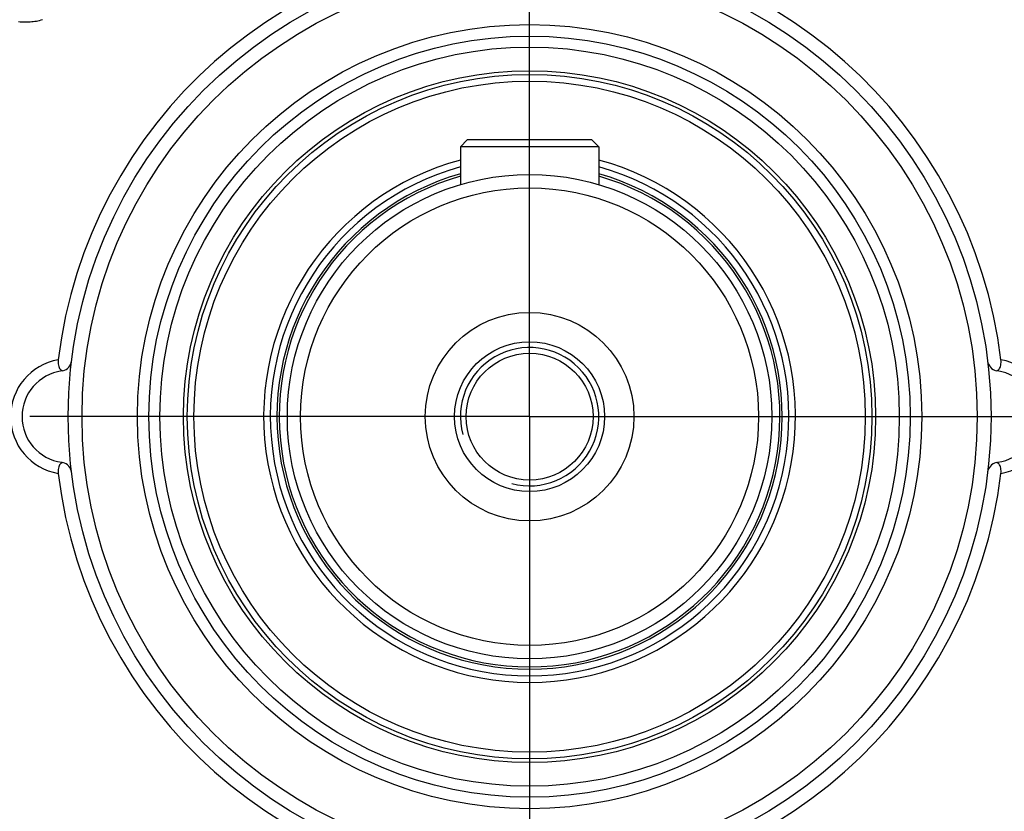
# Model space of a CAD drawing. Header units: millimetres. Extents: x 0 to 420, y 0 to 297.
# Tile 52 of 72: x 317 to 334, y 164 to 178. Entities that reach past the tile are written whole.
import ezdxf

# ---------------------------------------------------------------- set-up
doc = ezdxf.new("R2010")
doc.units = ezdxf.units.MM
doc.header["$LTSCALE"] = 23.1
doc.linetypes.add('CENTER', pattern=[0.6, 0.375, -0.075, 0.075, -0.075])
doc.layers.get('0').update_dxf_attribs({"linetype": 'CONTINUOUS'})
for name, color, linetype in [('AXIS', 7, 'CONTINUOUS'), ('COMPONENTS', 7, 'CONTINUOUS'), ('DIMENSION', 7, 'CONTINUOUS')]:
    doc.layers.add(name, color=color, linetype=linetype)
doc.styles.get("Standard").update_dxf_attribs({"font": 'arial.ttf'})
doc.styles.add('TEXTSTYLE_4', font='gdt')
doc.dimstyles.new('DIMSTYLE_5', dxfattribs={"dimtxt": 3, "dimasz": 3, "dimexe": 0.18, "dimexo": 0.0625, "dimgap": 0.09, "dimtad": 1, "dimtih": 1, "dimtoh": 1, "dimdec": 3, "dimlfac": 5, "dimdsep": 46, "dimtxsty": 'STANDARD', "dimblk": '_FILLED', "dimblk1": '_FILLED', "dimblk2": '_FILLED', "dimcen": 0.09, "dimadec": 0, "dimazin": 0, "dimtp": 0.2, "dimtm": 0.2, "dimtfac": 1, "dimtdec": 3, "dimtofl": 0, "dimtmove": 0, "dimatfit": 3, "dimldrblk": '_FILLED', "dimfxl": 1, "dimtolj": 1, "dimarcsym": 0})

# ---------------------------------------------------------------- blocks, each defined once
blk = doc.blocks.new('_FILLED')
at = {"color": 0, "linetype": 'BYBLOCK'}
blk.add_solid([(0, 0), (-1, 0.2), (-1, -0.2)], dxfattribs=at)
blk = doc.blocks.new('*D3')
at = {"layer": 'DIMENSION', "color": 2, "linetype": 'CONTINUOUS'}
for p, q in [((290.733, 185.827), (273.74, 185.827)), ((292.733, 185.827), (290.733, 185.827)), ((306.533, 179.699), (292.733, 185.827))]:
    blk.add_line(p, q, dxfattribs=at)
at = {"layer": 'DIMENSION', "color": 2, "linetype": 'CONTINUOUS', "xscale": 3, "yscale": 3, "zscale": 3, "rotation": 336.0556988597}
blk.add_blockref('_FILLED', (306.533, 179.699), dxfattribs=at)
at = {"layer": 'DIMENSION', "color": 2, "linetype": 'CONTINUOUS', "insert": (287.733, 189.577), "char_height": 3, "width": 10.99257, "attachment_point": 3, "line_spacing_factor": 0.9, "style": 'TEXTSTYLE_4'}
blk.add_mtext('{\\Fgdt;n}\\Farial.ttf;215', dxfattribs=at)

msp = doc.modelspace()

# ---------------------------------------------------------------- linework, layer by layer
at = {"layer": 'AXIS', "color": 2, "linetype": 'CENTER'}
for q in [(326.18229, 194.81705), (302.33876, 170.97351), (350.02583, 170.97351), (326.18229, 147.12997)]:
    msp.add_line((326.18229, 170.97351), q, dxfattribs=at)
msp.add_circle((326.18229, 170.97351), 21.5, dxfattribs=at)
at = {"layer": 'COMPONENTS', "color": 7, "linetype": 'CONTINUOUS'}
for p, q in [((325.10229, 175.77351), (324.98229, 175.65351)), ((327.26229, 175.77351), (325.10229, 175.77351)), ((327.26229, 175.77351), (327.38229, 175.65351)), ((327.38229, 175.65351), (324.98229, 175.65351)), ((324.98229, 175.65351), (324.98229, 174.99843)), ((327.38229, 175.65351), (327.38229, 174.99843)), ((318.07824, 171.7726), (318.09179, 171.76988)), ((334.28636, 170.17442), (334.2728, 170.17714))]:
    msp.add_line(p, q, dxfattribs=at)
at = {"layer": 'COMPONENTS', "color": 9, "linetype": 'CONTINUOUS'}
msp.add_lwpolyline([(317.32222, 177.82758), (317.35126, 177.8245), (317.38016, 177.82221), (317.40894, 177.8207), (317.4376, 177.81998), (317.46606, 177.82002), (317.49435, 177.82082), (317.52244, 177.82238), (317.5503, 177.82468), (317.57793, 177.82772), (317.60532, 177.83149), (317.63242, 177.83597), (317.65922, 177.84116), (317.68574, 177.84705), (317.71191, 177.85362), (317.73773, 177.86086)], dxfattribs=at)
at = {"layer": 'COMPONENTS', "color": 7, "linetype": 'CONTINUOUS'}
for points in [[(318.0105, 171.95864), (318.00832, 171.93431), (318.00797, 171.91087), (318.00947, 171.88834), (318.01288, 171.86626), (318.01812, 171.84512), (318.02489, 171.82639), (318.03326, 171.81044), (318.04314, 171.7969), (318.05399, 171.78605), (318.06564, 171.77799), (318.07824, 171.7726)], [(334.3397, 171.82639), (334.34647, 171.84512), (334.35171, 171.86626), (334.35512, 171.88834), (334.35661, 171.91087), (334.35627, 171.93431), (334.35408, 171.95864)], [(334.27279, 171.76988), (334.28635, 171.7726), (334.29895, 171.77799), (334.31059, 171.78605), (334.32145, 171.7969), (334.33132, 171.81044), (334.3397, 171.82639)], [(318.02487, 170.12064), (318.0181, 170.10191), (318.01286, 170.08077), (318.00945, 170.05868), (318.00795, 170.03616), (318.0083, 170.01272), (318.01049, 169.98838)], [(318.09178, 170.17714), (318.07823, 170.17442), (318.06563, 170.16904), (318.05398, 170.16098), (318.04313, 170.15013), (318.03325, 170.13659), (318.02487, 170.12064)], [(334.3541, 169.98838), (334.35629, 170.01272), (334.35663, 170.03616), (334.35514, 170.05868), (334.35172, 170.08077), (334.34649, 170.10191), (334.33971, 170.12064), (334.33134, 170.13659), (334.32146, 170.15013), (334.31061, 170.16098), (334.29896, 170.16904), (334.28636, 170.17442)]]:
    msp.add_lwpolyline(points, dxfattribs=at)
for radius in [16.765, 8, 7.76, 6.8, 6.6, 6.41037, 6, 5.935, 5.81953, 4.2, 3.96906, 1.80807, 1.3, 1.1]:
    msp.add_circle((326.18229, 170.97351), radius, dxfattribs=at)
for centre, radius, start, end in [((326.18229, 170.97351), 8.23096, 6.874007, 173.125993), ((326.18229, 170.97351), 4.61047, 105.09181, 74.908223), ((326.18229, 170.97351), 4.495, 105.483648, 74.516352), ((326.18229, 170.97351), 4.37953, 105.90255, 74.09745), ((318.04229, 171.96366), 0.2, 284.329923, 353.0646), ((334.32229, 171.96366), 0.2, 186.9354, 255.670077), ((318.18229, 170.97351), 0.8, 98.047846, 261.952154), ((334.18229, 170.97351), 0.8, 278.047846, 81.952154), ((318.04229, 169.98336), 0.2, 6.9354, 75.673345), ((334.32229, 169.98336), 0.2, 104.326655, 173.0646), ((326.18229, 170.97351), 8.23097, 186.873969, 353.126031)]:
    msp.add_arc(centre, radius, start, end, dxfattribs=at)
at = {"layer": 'COMPONENTS', "color": 9, "linetype": 'CONTINUOUS'}
for centre, radius, start, end in [((326.18229, 170.97351), 4.34, 106.051297, 73.948703), ((318.18229, 170.97351), 1, 99.891838, 260.10707), ((334.18229, 170.97351), 1, 279.89293, 80.108162)]:
    msp.add_arc(centre, radius, start, end, dxfattribs=at)
at = {"layer": 'COMPONENTS', "color": 2, "linetype": 'CONTINUOUS'}
msp.add_arc((326.18229, 170.97351), 1.2, 255, 195, dxfattribs=at)

# ---------------------------------------------------------------- dimensions: what is measured, and where the dimension line sits
at = {"layer": 'DIMENSION', "color": 2, "linetype": 'CONTINUOUS'}
dim = msp.add_diameter_dim_2p(p1=(306.53257, 179.69925), p2=(345.83201, 162.24777), dimstyle='DIMSTYLE_5', dxfattribs=at)
dim.commit()
dim.dimension.update_dxf_attribs({"geometry": '*D3', "text_midpoint": (276.74002, 188.07733), "dimtype": 163})

doc.saveas('drawing.dxf')
